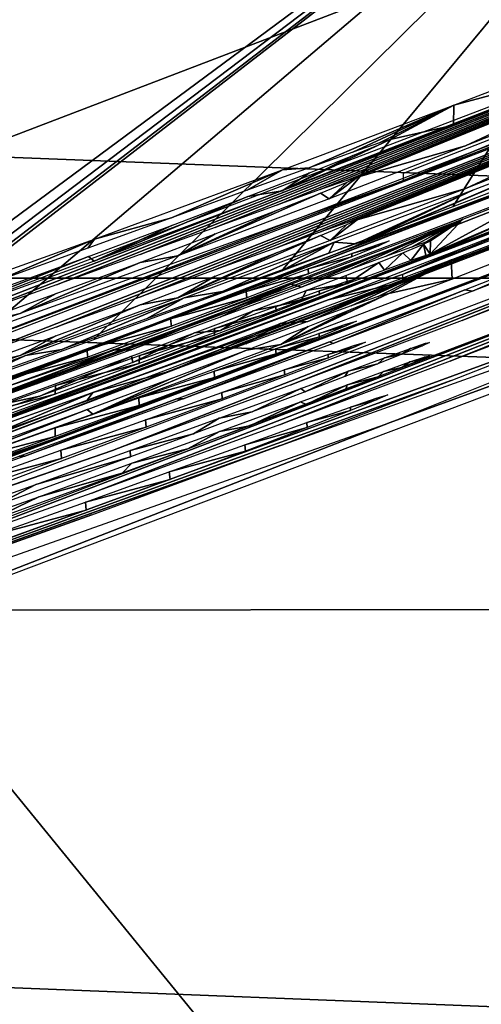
# Model space of a CAD drawing. Header units: millimetres. Extents: x -30.2 to 30.2, y -30.2 to 30.2.
# Tile 109 of 191: x 7.927 to 8.416, y -22.706 to -21.663. Entities that reach past the tile are written whole.
import ezdxf

# ---------------------------------------------------------------- set-up
doc = ezdxf.new("R2010")
doc.units = ezdxf.units.MM
doc.header["$LTSCALE"] = 81.481481
for name, color, linetype in [('1', 7, 'CONTINUOUS'), ('104', 7, 'CONTINUOUS'), ('158', 7, 'CONTINUOUS'), ('159', 7, 'CONTINUOUS'), ('160', 7, 'CONTINUOUS'), ('161', 7, 'CONTINUOUS'), ('162', 7, 'CONTINUOUS'), ('187', 7, 'CONTINUOUS'), ('188', 7, 'CONTINUOUS'), ('189', 7, 'CONTINUOUS'), ('190', 7, 'CONTINUOUS'), ('191', 7, 'CONTINUOUS'), ('192', 7, 'CONTINUOUS'), ('193', 7, 'CONTINUOUS'), ('194', 7, 'CONTINUOUS'), ('3', 7, 'CONTINUOUS'), ('79', 7, 'CONTINUOUS'), ('92', 7, 'CONTINUOUS')]:
    doc.layers.add(name, color=color, linetype=linetype)

msp = doc.modelspace()

# ---------------------------------------------------------------- linework, layer by layer
at = {"layer": '1', "color": 251, "linetype": 'Continuous', "true_color": 0x4c4c4c}
for points in [[(15.4714, -22.2809, 4.4), (-17.072, -21.0797, 4.4), (17.1139, -21.0458, 4.4), (15.4714, -22.2809, 4.4)], [(-15.4272, -22.3114, 4.4), (-17.072, -21.0797, 4.4), (15.4714, -22.2809, 4.4), (-15.4272, -22.3114, 4.4)], [(13.7402, -23.3893, 4.4), (-15.4272, -22.3114, 4.4), (15.4714, -22.2809, 4.4), (13.7402, -23.3893, 4.4)], [(-13.694, -23.4164, 4.4), (-15.4272, -22.3114, 4.4), (13.7402, -23.3893, 4.4), (-13.694, -23.4164, 4.4)]]:
    msp.add_3dface(points, dxfattribs=at)
at = {"layer": '104', "color": 251, "linetype": 'Continuous', "true_color": 0x4c4c4c}
msp.add_3dface([(8.7767, -21.2401, -212.7), (7.3595, -21.7718, -212.7), (5.3212, -13.2656, -221.4064), (8.7767, -21.2401, -212.7)], dxfattribs=at)
at = {"layer": '158', "color": 251, "linetype": 'Continuous', "true_color": 0x4c4c4c}
for points in [[(8.3077, -21.9007, -162.12), (8.3077, -21.9027, -161.9095), (8.2792, -21.9106, -162.2162), (8.3077, -21.9007, -162.12)], [(8.3077, -21.9027, -161.9095), (8.2793, -21.9143, -161.813), (8.2792, -21.9106, -162.2162), (8.3077, -21.9027, -161.9095)], [(8.3188, -21.8974, -162.0152), (8.3077, -21.9027, -161.9095), (8.3077, -21.9007, -162.12), (8.3188, -21.8974, -162.0152)], [(8.2792, -21.9106, -162.2162), (8.2793, -21.9143, -161.813), (8.2331, -21.9271, -162.3042), (8.2792, -21.9106, -162.2162)], [(8.2793, -21.9143, -161.813), (8.2334, -21.9324, -161.7252), (8.2331, -21.9271, -162.3042), (8.2793, -21.9143, -161.813)], [(8.2331, -21.9271, -162.3042), (8.2334, -21.9324, -161.7252), (8.1673, -21.9509, -162.3864), (8.2331, -21.9271, -162.3042)], [(8.2334, -21.9324, -161.7252), (8.168, -21.9576, -161.6438), (8.1673, -21.9509, -162.3864), (8.2334, -21.9324, -161.7252)], [(8.1673, -21.9509, -162.3864), (8.168, -21.9576, -161.6438), (8.0873, -21.9799, -162.4558), (8.1673, -21.9509, -162.3864)], [(8.168, -21.9576, -161.6438), (8.0883, -21.9877, -161.5756), (8.0873, -21.9799, -162.4558), (8.168, -21.9576, -161.6438)], [(8.0873, -21.9799, -162.4558), (8.0883, -21.9877, -161.5756), (7.9985, -22.0119, -162.505), (8.0873, -21.9799, -162.4558)], [(8.0883, -21.9877, -161.5756), (7.9994, -22.0207, -161.5273), (7.9985, -22.0119, -162.505), (8.0883, -21.9877, -161.5756)], [(7.9985, -22.0119, -162.505), (7.9994, -22.0207, -161.5273), (7.8988, -22.0476, -162.5365), (7.9985, -22.0119, -162.505)], [(7.9994, -22.0207, -161.5273), (7.8994, -22.057, -161.4966), (7.8988, -22.0476, -162.5365), (7.9994, -22.0207, -161.5273)]]:
    msp.add_3dface(points, dxfattribs=at)
at = {"layer": '159', "color": 251, "linetype": 'Continuous', "true_color": 0x4c4c4c}
for points in [[(8.2732, -21.9405, -159.2468), (8.2733, -21.9425, -159.035), (8.2448, -21.9503, -159.3437), (8.2732, -21.9405, -159.2468)], [(8.2733, -21.9425, -159.035), (8.245, -21.954, -158.9384), (8.2448, -21.9503, -159.3437), (8.2733, -21.9425, -159.035)], [(8.2845, -21.9373, -159.1407), (8.2733, -21.9425, -159.035), (8.2732, -21.9405, -159.2468), (8.2845, -21.9373, -159.1407)], [(8.2448, -21.9503, -159.3437), (8.245, -21.954, -158.9384), (8.1988, -21.9667, -159.4318), (8.2448, -21.9503, -159.3437)], [(8.245, -21.954, -158.9384), (8.199, -21.9721, -158.8507), (8.1988, -21.9667, -159.4318), (8.245, -21.954, -158.9384)], [(8.1988, -21.9667, -159.4318), (8.199, -21.9721, -158.8507), (8.1337, -21.9902, -159.5134), (8.1988, -21.9667, -159.4318)], [(8.199, -21.9721, -158.8507), (8.1336, -21.9971, -158.7693), (8.1337, -21.9902, -159.5134), (8.199, -21.9721, -158.8507)], [(8.1336, -21.9971, -158.7693), (8.0539, -22.0271, -158.7011), (8.0542, -22.0188, -159.5819), (8.1336, -21.9971, -158.7693)], [(8.1337, -21.9902, -159.5134), (8.1336, -21.9971, -158.7693), (8.0542, -22.0188, -159.5819), (8.1337, -21.9902, -159.5134)], [(8.0542, -22.0188, -159.5819), (8.0539, -22.0271, -158.7011), (7.9653, -22.0506, -159.6306), (8.0542, -22.0188, -159.5819)], [(8.0539, -22.0271, -158.7011), (7.965, -22.0598, -158.6528), (7.9653, -22.0506, -159.6306), (8.0539, -22.0271, -158.7011)], [(7.965, -22.0598, -158.6528), (7.865, -22.0959, -158.6221), (7.8652, -22.0862, -159.662), (7.965, -22.0598, -158.6528)], [(7.9653, -22.0506, -159.6306), (7.965, -22.0598, -158.6528), (7.8652, -22.0862, -159.662), (7.9653, -22.0506, -159.6306)]]:
    msp.add_3dface(points, dxfattribs=at)
at = {"layer": '160', "color": 251, "linetype": 'Continuous', "true_color": 0x4c4c4c}
for points in [[(8.2728, -21.9857, -154.4248), (8.2732, -21.9875, -154.2149), (8.2443, -21.9954, -154.5217), (8.2728, -21.9857, -154.4248)], [(8.2732, -21.9875, -154.2149), (8.245, -21.999, -154.1198), (8.2443, -21.9954, -154.5217), (8.2732, -21.9875, -154.2149)], [(8.2841, -21.9824, -154.3187), (8.2732, -21.9875, -154.2149), (8.2728, -21.9857, -154.4248), (8.2841, -21.9824, -154.3187)], [(8.2443, -21.9954, -154.5217), (8.245, -21.999, -154.1198), (8.1984, -22.0118, -154.6098), (8.2443, -21.9954, -154.5217)], [(8.245, -21.999, -154.1198), (8.1991, -22.0169, -154.033), (8.1984, -22.0118, -154.6098), (8.245, -21.999, -154.1198)], [(8.1984, -22.0118, -154.6098), (8.1991, -22.0169, -154.033), (8.1333, -22.0352, -154.6914), (8.1984, -22.0118, -154.6098)], [(8.1991, -22.0169, -154.033), (8.1337, -22.0419, -153.952), (8.1333, -22.0352, -154.6914), (8.1991, -22.0169, -154.033)], [(8.1333, -22.0352, -154.6914), (8.1337, -22.0419, -153.952), (8.0537, -22.0637, -154.7599), (8.1333, -22.0352, -154.6914)], [(8.1337, -22.0419, -153.952), (8.0539, -22.0718, -153.8839), (8.0537, -22.0637, -154.7599), (8.1337, -22.0419, -153.952)], [(8.0537, -22.0637, -154.7599), (8.0539, -22.0718, -153.8839), (7.9649, -22.0955, -154.8086), (8.0537, -22.0637, -154.7599)], [(8.0539, -22.0718, -153.8839), (7.9649, -22.1045, -153.8357), (7.9649, -22.0955, -154.8086), (8.0539, -22.0718, -153.8839)], [(7.9649, -22.0955, -154.8086), (7.9649, -22.1045, -153.8357), (7.8648, -22.131, -154.84), (7.9649, -22.0955, -154.8086)], [(7.9649, -22.1045, -153.8357), (7.8648, -22.1406, -153.805), (7.8648, -22.131, -154.84), (7.9649, -22.1045, -153.8357)]]:
    msp.add_3dface(points, dxfattribs=at)
at = {"layer": '161', "color": 251, "linetype": 'Continuous', "true_color": 0x4c4c4c}
for points in [[(8.2826, -22.0077, -151.6607), (8.2828, -22.0096, -151.4528), (8.254, -22.0176, -151.757), (8.2826, -22.0077, -151.6607)], [(8.2936, -22.0046, -151.5558), (8.2828, -22.0096, -151.4528), (8.2826, -22.0077, -151.6607), (8.2936, -22.0046, -151.5558)], [(8.254, -22.0176, -151.757), (8.2544, -22.0212, -151.3582), (8.2076, -22.0341, -151.8449), (8.254, -22.0176, -151.757)], [(8.2828, -22.0096, -151.4528), (8.2544, -22.0212, -151.3582), (8.254, -22.0176, -151.757), (8.2828, -22.0096, -151.4528)], [(8.2544, -22.0212, -151.3582), (8.2081, -22.0393, -151.2716), (8.2076, -22.0341, -151.8449), (8.2544, -22.0212, -151.3582)], [(8.2076, -22.0341, -151.8449), (8.2081, -22.0393, -151.2716), (8.1414, -22.0579, -151.9271), (8.2076, -22.0341, -151.8449)], [(8.2081, -22.0393, -151.2716), (8.142, -22.0645, -151.1903), (8.1414, -22.0579, -151.9271), (8.2081, -22.0393, -151.2716)], [(8.1414, -22.0579, -151.9271), (8.142, -22.0645, -151.1903), (8.0608, -22.0868, -151.9963), (8.1414, -22.0579, -151.9271)], [(8.142, -22.0645, -151.1903), (8.0614, -22.0947, -151.1218), (8.0608, -22.0868, -151.9963), (8.142, -22.0645, -151.1903)], [(8.0608, -22.0868, -151.9963), (8.0614, -22.0947, -151.1218), (7.971, -22.1189, -152.0454), (8.0608, -22.0868, -151.9963)], [(8.0614, -22.0947, -151.1218), (7.9715, -22.1278, -151.0733), (7.971, -22.1189, -152.0454), (8.0614, -22.0947, -151.1218)], [(7.971, -22.1189, -152.0454), (7.9715, -22.1278, -151.0733), (7.8702, -22.1547, -152.077), (7.971, -22.1189, -152.0454)], [(7.9715, -22.1278, -151.0733), (7.8704, -22.1642, -151.0423), (7.8702, -22.1547, -152.077), (7.9715, -22.1278, -151.0733)]]:
    msp.add_3dface(points, dxfattribs=at)
at = {"layer": '162', "color": 251, "linetype": 'Continuous', "true_color": 0x4c4c4c}
for points in [[(8.3174, -22.0603, -144.6221), (8.3062, -22.0655, -144.5163), (8.3062, -22.0635, -144.727), (8.3174, -22.0603, -144.6221)], [(8.3062, -22.0635, -144.727), (8.3062, -22.0655, -144.5163), (8.2777, -22.0733, -144.8232), (8.3062, -22.0635, -144.727)], [(8.3062, -22.0655, -144.5163), (8.2779, -22.077, -144.4198), (8.2777, -22.0733, -144.8232), (8.3062, -22.0655, -144.5163)], [(8.2777, -22.0733, -144.8232), (8.2779, -22.077, -144.4198), (8.2316, -22.0897, -144.9111), (8.2777, -22.0733, -144.8232)], [(8.2779, -22.077, -144.4198), (8.2319, -22.095, -144.332), (8.2316, -22.0897, -144.9111), (8.2779, -22.077, -144.4198)], [(8.2316, -22.0897, -144.9111), (8.2319, -22.095, -144.332), (8.1658, -22.1134, -144.9934), (8.2316, -22.0897, -144.9111)], [(8.2319, -22.095, -144.332), (8.1665, -22.12, -144.2506), (8.1658, -22.1134, -144.9934), (8.2319, -22.095, -144.332)], [(8.1658, -22.1134, -144.9934), (8.1665, -22.12, -144.2506), (8.0858, -22.1421, -145.0627), (8.1658, -22.1134, -144.9934)], [(8.1665, -22.12, -144.2506), (8.0868, -22.1499, -144.1824), (8.0858, -22.1421, -145.0627), (8.1665, -22.12, -144.2506)], [(8.0858, -22.1421, -145.0627), (8.0868, -22.1499, -144.1824), (7.997, -22.1739, -145.1119), (8.0858, -22.1421, -145.0627)], [(8.0868, -22.1499, -144.1824), (7.9979, -22.1826, -144.1341), (7.997, -22.1739, -145.1119), (8.0868, -22.1499, -144.1824)], [(7.997, -22.1739, -145.1119), (7.9979, -22.1826, -144.1341), (7.8974, -22.2093, -145.1434), (7.997, -22.1739, -145.1119)], [(7.9979, -22.1826, -144.1341), (7.8979, -22.2187, -144.1034), (7.8974, -22.2093, -145.1434), (7.9979, -22.1826, -144.1341)]]:
    msp.add_3dface(points, dxfattribs=at)
at = {"layer": '187', "color": 251, "linetype": 'Continuous', "true_color": 0x4c4c4c}
for points in [[(8.3872, -21.7538, -163.131), (8.5523, -21.6904, -163.0261), (8.552, -21.7095, -161.0008), (8.3872, -21.7538, -163.131)], [(8.3869, -21.7748, -160.897), (8.3872, -21.7538, -163.131), (8.552, -21.7095, -161.0008), (8.3869, -21.7748, -160.897)], [(8.3872, -21.7538, -163.131), (8.234, -21.8199, -162.3032), (8.2059, -21.8221, -163.2076), (8.3872, -21.7538, -163.131)], [(8.2802, -21.8033, -162.2152), (8.234, -21.8199, -162.3032), (8.3872, -21.7538, -163.131), (8.2802, -21.8033, -162.2152)], [(8.3086, -21.7934, -162.1191), (8.2802, -21.8033, -162.2152), (8.3872, -21.7538, -163.131), (8.3086, -21.7934, -162.1191)], [(8.3197, -21.7901, -162.0143), (8.3086, -21.7934, -162.1191), (8.3872, -21.7538, -163.131), (8.3197, -21.7901, -162.0143)], [(8.3197, -21.7901, -162.0143), (8.3872, -21.7538, -163.131), (8.3869, -21.7748, -160.897), (8.3197, -21.7901, -162.0143)], [(8.2056, -21.8444, -160.8217), (8.3197, -21.7901, -162.0143), (8.3869, -21.7748, -160.897), (8.2056, -21.8444, -160.8217)], [(8.3086, -21.7953, -161.9086), (8.3197, -21.7901, -162.0143), (8.2056, -21.8444, -160.8217), (8.3086, -21.7953, -161.9086)], [(8.2803, -21.807, -161.8121), (8.3086, -21.7953, -161.9086), (8.2056, -21.8444, -160.8217), (8.2803, -21.807, -161.8121)], [(8.2343, -21.8252, -161.7243), (8.2803, -21.807, -161.8121), (8.2056, -21.8444, -160.8217), (8.2343, -21.8252, -161.7243)], [(8.234, -21.8199, -162.3032), (8.1683, -21.8438, -162.3855), (8.2059, -21.8221, -163.2076), (8.234, -21.8199, -162.3032)], [(8.2059, -21.8221, -163.2076), (8.0883, -21.8729, -162.4548), (8.0065, -21.8956, -163.2583), (8.2059, -21.8221, -163.2076)], [(8.1683, -21.8438, -162.3855), (8.0883, -21.8729, -162.4548), (8.2059, -21.8221, -163.2076), (8.1683, -21.8438, -162.3855)], [(8.169, -21.8505, -161.6429), (8.2343, -21.8252, -161.7243), (8.2056, -21.8444, -160.8217), (8.169, -21.8505, -161.6429)], [(8.0063, -21.9187, -160.7723), (8.169, -21.8505, -161.6429), (8.2056, -21.8444, -160.8217), (8.0063, -21.9187, -160.7723)], [(8.0893, -21.8808, -161.5747), (8.169, -21.8505, -161.6429), (8.0063, -21.9187, -160.7723), (8.0893, -21.8808, -161.5747)], [(8.0883, -21.8729, -162.4548), (7.9995, -21.9051, -162.504), (8.0065, -21.8956, -163.2583), (8.0883, -21.8729, -162.4548)], [(8.0003, -21.9139, -161.5264), (8.0893, -21.8808, -161.5747), (8.0063, -21.9187, -160.7723), (8.0003, -21.9139, -161.5264)], [(8.0065, -21.8956, -163.2583), (7.8998, -21.941, -162.5356), (7.7889, -21.9737, -163.283), (8.0065, -21.8956, -163.2583)], [(7.9995, -21.9051, -162.504), (7.8998, -21.941, -162.5356), (8.0065, -21.8956, -163.2583), (7.9995, -21.9051, -162.504)], [(7.9003, -21.9504, -161.4957), (8.0003, -21.9139, -161.5264), (7.7888, -21.9972, -160.7491), (7.9003, -21.9504, -161.4957)], [(7.7888, -21.9972, -160.7491), (8.0003, -21.9139, -161.5264), (8.0063, -21.9187, -160.7723), (7.7888, -21.9972, -160.7491)]]:
    msp.add_3dface(points, dxfattribs=at)
at = {"layer": '188', "color": 251, "linetype": 'Continuous', "true_color": 0x4c4c4c}
for points in [[(8.9099, -21.5697, -160.5162), (7.7546, -22.0192, -159.6755), (7.7397, -22.0166, -160.5202), (8.9099, -21.5697, -160.5162)], [(7.8662, -21.9797, -159.6611), (7.7546, -22.0192, -159.6755), (8.9099, -21.5697, -160.5162), (7.8662, -21.9797, -159.6611)], [(7.9663, -21.9439, -159.6297), (7.8662, -21.9797, -159.6611), (8.9099, -21.5697, -160.5162), (7.9663, -21.9439, -159.6297)], [(8.0551, -21.9119, -159.5809), (7.9663, -21.9439, -159.6297), (8.9099, -21.5697, -160.5162), (8.0551, -21.9119, -159.5809)], [(8.1346, -21.8831, -159.5124), (8.0551, -21.9119, -159.5809), (8.9099, -21.5697, -160.5162), (8.1346, -21.8831, -159.5124)], [(8.1998, -21.8596, -159.4308), (8.1346, -21.8831, -159.5124), (8.9099, -21.5697, -160.5162), (8.1998, -21.8596, -159.4308)], [(8.2457, -21.8431, -159.3427), (8.1998, -21.8596, -159.4308), (8.9099, -21.5697, -160.5162), (8.2457, -21.8431, -159.3427)], [(8.2741, -21.8333, -159.2459), (8.2457, -21.8431, -159.3427), (8.9099, -21.5697, -160.5162), (8.2741, -21.8333, -159.2459)], [(8.2854, -21.83, -159.1398), (8.2741, -21.8333, -159.2459), (8.9099, -21.5697, -160.5162), (8.2854, -21.83, -159.1398)], [(8.6167, -21.6956, -159.7551), (8.2854, -21.83, -159.1398), (8.9099, -21.5697, -160.5162), (8.6167, -21.6956, -159.7551)], [(8.2854, -21.83, -159.1398), (8.6167, -21.6956, -159.7551), (8.3998, -21.7969, -157.9955), (8.2854, -21.83, -159.1398)], [(8.3998, -21.7969, -157.9955), (8.6167, -21.6956, -159.7551), (8.5327, -21.7445, -158.0749), (8.3998, -21.7969, -157.9955)], [(8.2553, -21.8527, -157.9334), (8.2854, -21.83, -159.1398), (8.3998, -21.7969, -157.9955), (8.2553, -21.8527, -157.9334)], [(8.2743, -21.8352, -159.0341), (8.2854, -21.83, -159.1398), (8.2553, -21.8527, -157.9334), (8.2743, -21.8352, -159.0341)], [(8.2459, -21.8468, -158.9375), (8.2743, -21.8352, -159.0341), (8.2553, -21.8527, -157.9334), (8.2459, -21.8468, -158.9375)], [(8.2, -21.8649, -158.8498), (8.2459, -21.8468, -158.9375), (8.0948, -21.9131, -157.8869), (8.2, -21.8649, -158.8498)], [(8.0948, -21.9131, -157.8869), (8.2459, -21.8468, -158.9375), (8.2553, -21.8527, -157.9334), (8.0948, -21.9131, -157.8869)], [(8.1346, -21.8901, -158.7684), (8.2, -21.8649, -158.8498), (8.0948, -21.9131, -157.8869), (8.1346, -21.8901, -158.7684)], [(8.0549, -21.9202, -158.7002), (8.1346, -21.8901, -158.7684), (8.0948, -21.9131, -157.8869), (8.0549, -21.9202, -158.7002)], [(7.9279, -21.9742, -157.8592), (8.0549, -21.9202, -158.7002), (8.0948, -21.9131, -157.8869), (7.9279, -21.9742, -157.8592)], [(7.966, -21.9531, -158.6519), (8.0549, -21.9202, -158.7002), (7.9279, -21.9742, -157.8592), (7.966, -21.9531, -158.6519)], [(7.8659, -21.9894, -158.6212), (7.966, -21.9531, -158.6519), (7.9279, -21.9742, -157.8592), (7.8659, -21.9894, -158.6212)], [(7.7545, -22.0361, -157.8503), (7.8659, -21.9894, -158.6212), (7.9279, -21.9742, -157.8592), (7.7545, -22.0361, -157.8503)]]:
    msp.add_3dface(points, dxfattribs=at)
at = {"layer": '189', "color": 251, "linetype": 'Continuous', "true_color": 0x4c4c4c}
for points in [[(8.3339, -21.8336, -156.7796), (8.9525, -21.5943, -156.0396), (7.7565, -22.0521, -156.0437), (8.3339, -21.8336, -156.7796)], [(8.6442, -21.7047, -157.6183), (8.9525, -21.5943, -156.0396), (8.3339, -21.8336, -156.7796), (8.6442, -21.7047, -157.6183)], [(8.334, -21.8257, -157.6194), (8.6442, -21.7047, -157.6183), (8.3339, -21.8336, -156.7796), (8.334, -21.8257, -157.6194)], [(7.4417, -22.1535, -156.7825), (8.3339, -21.8336, -156.7796), (7.7565, -22.0521, -156.0437), (7.4417, -22.1535, -156.7825)]]:
    msp.add_3dface(points, dxfattribs=at)
at = {"layer": '190', "color": 251, "linetype": 'Continuous', "true_color": 0x4c4c4c}
for points in [[(8.9622, -21.5934, -155.7037), (7.8658, -22.0245, -154.8391), (7.7663, -22.0518, -155.7078), (8.9622, -21.5934, -155.7037)], [(7.9659, -21.9888, -154.8077), (7.8658, -22.0245, -154.8391), (8.9622, -21.5934, -155.7037), (7.9659, -21.9888, -154.8077)], [(8.0547, -21.9569, -154.7589), (7.9659, -21.9888, -154.8077), (8.9622, -21.5934, -155.7037), (8.0547, -21.9569, -154.7589)], [(8.1342, -21.9282, -154.6904), (8.0547, -21.9569, -154.7589), (8.9622, -21.5934, -155.7037), (8.1342, -21.9282, -154.6904)], [(8.1994, -21.9047, -154.6088), (8.1342, -21.9282, -154.6904), (8.9622, -21.5934, -155.7037), (8.1994, -21.9047, -154.6088)], [(8.2453, -21.8883, -154.5207), (8.1994, -21.9047, -154.6088), (8.9622, -21.5934, -155.7037), (8.2453, -21.8883, -154.5207)], [(8.2737, -21.8784, -154.4239), (8.2453, -21.8883, -154.5207), (8.9622, -21.5934, -155.7037), (8.2737, -21.8784, -154.4239)], [(8.285, -21.8751, -154.3178), (8.2737, -21.8784, -154.4239), (8.9622, -21.5934, -155.7037), (8.285, -21.8751, -154.3178)], [(8.6163, -21.7409, -154.9428), (8.285, -21.8751, -154.3178), (8.9622, -21.5934, -155.7037), (8.6163, -21.7409, -154.9428)], [(8.285, -21.8751, -154.3178), (8.6163, -21.7409, -154.9428), (8.4, -21.8419, -153.1834), (8.285, -21.8751, -154.3178)], [(8.4, -21.8419, -153.1834), (8.6163, -21.7409, -154.9428), (8.5324, -21.7897, -153.2626), (8.4, -21.8419, -153.1834)], [(8.2564, -21.8971, -153.1216), (8.285, -21.8751, -154.3178), (8.4, -21.8419, -153.1834), (8.2564, -21.8971, -153.1216)], [(8.2459, -21.8918, -154.1189), (8.2741, -21.8802, -154.214), (8.2564, -21.8971, -153.1216), (8.2459, -21.8918, -154.1189)], [(8.2741, -21.8802, -154.214), (8.285, -21.8751, -154.3178), (8.2564, -21.8971, -153.1216), (8.2741, -21.8802, -154.214)], [(8.2, -21.9098, -154.0321), (8.2459, -21.8918, -154.1189), (8.0948, -21.9578, -153.0747), (8.2, -21.9098, -154.0321)], [(8.0948, -21.9578, -153.0747), (8.2459, -21.8918, -154.1189), (8.2564, -21.8971, -153.1216), (8.0948, -21.9578, -153.0747)], [(8.1346, -21.9349, -153.9511), (8.2, -21.9098, -154.0321), (8.0948, -21.9578, -153.0747), (8.1346, -21.9349, -153.9511)], [(8.0549, -21.965, -153.883), (8.1346, -21.9349, -153.9511), (8.0948, -21.9578, -153.0747), (8.0549, -21.965, -153.883)], [(7.9277, -22.0189, -153.0469), (8.0549, -21.965, -153.883), (8.0948, -21.9578, -153.0747), (7.9277, -22.0189, -153.0469)], [(7.9658, -21.9979, -153.8348), (8.0549, -21.965, -153.883), (7.9277, -22.0189, -153.0469), (7.9658, -21.9979, -153.8348)], [(7.8657, -22.0342, -153.8041), (7.9658, -21.9979, -153.8348), (7.9277, -22.0189, -153.0469), (7.8657, -22.0342, -153.8041)], [(7.7541, -22.0808, -153.038), (7.8657, -22.0342, -153.8041), (7.9277, -22.0189, -153.0469), (7.7541, -22.0808, -153.038)]]:
    msp.add_3dface(points, dxfattribs=at)
at = {"layer": '191', "color": 251, "linetype": 'Continuous', "true_color": 0x4c4c4c}
for points in [[(8.9137, -21.6657, -150.1741), (7.7436, -22.1109, -150.178), (8.6208, -21.7767, -150.9421), (8.9137, -21.6657, -150.1741)], [(7.7436, -22.1109, -150.178), (8.2553, -21.914, -151.3573), (8.6208, -21.7767, -150.9421), (7.7436, -22.1109, -150.178)], [(8.2553, -21.914, -151.3573), (8.2837, -21.9024, -151.4519), (8.6208, -21.7767, -150.9421), (8.2553, -21.914, -151.3573)], [(8.6208, -21.7767, -150.9421), (8.2837, -21.9024, -151.4519), (8.5435, -21.7914, -152.6191), (8.6208, -21.7767, -150.9421)], [(8.2837, -21.9024, -151.4519), (8.2945, -21.8973, -151.5548), (8.5435, -21.7914, -152.6191), (8.2837, -21.9024, -151.4519)], [(8.5435, -21.7914, -152.6191), (8.2945, -21.8973, -151.5548), (8.408, -21.8433, -152.699), (8.5435, -21.7914, -152.6191)], [(8.408, -21.8433, -152.699), (8.2835, -21.9005, -151.6598), (8.2605, -21.8989, -152.7636), (8.408, -21.8433, -152.699)], [(8.2945, -21.8973, -151.5548), (8.2835, -21.9005, -151.6598), (8.408, -21.8433, -152.699), (8.2945, -21.8973, -151.5548)], [(8.2605, -21.8989, -152.7636), (8.1424, -21.9509, -151.9261), (8.1017, -21.9577, -152.8113), (8.2605, -21.8989, -152.7636)], [(8.2086, -21.927, -151.844), (8.1424, -21.9509, -151.9261), (8.2605, -21.8989, -152.7636), (8.2086, -21.927, -151.844)], [(8.255, -21.9104, -151.756), (8.2086, -21.927, -151.844), (8.2605, -21.8989, -152.7636), (8.255, -21.9104, -151.756)], [(8.2835, -21.9005, -151.6598), (8.255, -21.9104, -151.756), (8.2605, -21.8989, -152.7636), (8.2835, -21.9005, -151.6598)], [(8.209, -21.9322, -151.2706), (8.2553, -21.914, -151.3573), (7.7436, -22.1109, -150.178), (8.209, -21.9322, -151.2706)], [(8.143, -21.9575, -151.1894), (8.209, -21.9322, -151.2706), (7.7436, -22.1109, -150.178), (8.143, -21.9575, -151.1894)], [(8.1424, -21.9509, -151.9261), (8.0617, -21.98, -151.9953), (8.1017, -21.9577, -152.8113), (8.1424, -21.9509, -151.9261)], [(8.0624, -21.9879, -151.1209), (8.143, -21.9575, -151.1894), (7.7436, -22.1109, -150.178), (8.0624, -21.9879, -151.1209)], [(8.1017, -21.9577, -152.8113), (7.972, -22.0123, -152.0445), (7.9336, -22.0187, -152.8388), (8.1017, -21.9577, -152.8113)], [(8.0617, -21.98, -151.9953), (7.972, -22.0123, -152.0445), (8.1017, -21.9577, -152.8113), (8.0617, -21.98, -151.9953)], [(7.9725, -22.0211, -151.0724), (8.0624, -21.9879, -151.1209), (7.7436, -22.1109, -150.178), (7.9725, -22.0211, -151.0724)], [(7.9336, -22.0187, -152.8388), (7.8711, -22.0482, -152.0761), (7.7589, -22.0808, -152.8478), (7.9336, -22.0187, -152.8388)], [(7.972, -22.0123, -152.0445), (7.8711, -22.0482, -152.0761), (7.9336, -22.0187, -152.8388), (7.972, -22.0123, -152.0445)], [(7.8714, -22.0577, -151.0414), (7.9725, -22.0211, -151.0724), (7.7436, -22.1109, -150.178), (7.8714, -22.0577, -151.0414)]]:
    msp.add_3dface(points, dxfattribs=at)
at = {"layer": '192', "color": 251, "linetype": 'Continuous', "true_color": 0x4c4c4c}
for points in [[(8.7767, -21.7529, -146.8485), (8.9517, -21.6884, -146.1101), (7.758, -22.1434, -146.1141), (8.7767, -21.7529, -146.8485)], [(8.601, -21.8229, -146.8492), (8.7767, -21.7529, -146.8485), (7.758, -22.1434, -146.1141), (8.601, -21.8229, -146.8492)], [(8.5768, -21.8191, -148.2715), (8.601, -21.8229, -146.8492), (8.3552, -21.9152, -147.177), (8.5768, -21.8191, -148.2715)], [(8.3624, -21.9116, -147.2626), (8.5768, -21.8191, -148.2715), (8.3552, -21.9152, -147.177), (8.3624, -21.9116, -147.2626)], [(8.5104, -21.8307, -149.8079), (8.5768, -21.8191, -148.2715), (8.3624, -21.9116, -147.2626), (8.5104, -21.8307, -149.8079)], [(8.3081, -21.9342, -147.0499), (8.601, -21.8229, -146.8492), (7.758, -22.1434, -146.1141), (8.3081, -21.9342, -147.0499)], [(8.3331, -21.9243, -147.0976), (8.601, -21.8229, -146.8492), (8.3081, -21.9342, -147.0499), (8.3331, -21.9243, -147.0976)], [(8.3552, -21.9152, -147.177), (8.601, -21.8229, -146.8492), (8.3331, -21.9243, -147.0976), (8.3552, -21.9152, -147.177)], [(8.397, -21.8743, -149.8371), (8.5104, -21.8307, -149.8079), (8.3624, -21.9116, -147.2626), (8.397, -21.8743, -149.8371)], [(8.2147, -21.9432, -149.862), (8.397, -21.8743, -149.8371), (8.2261, -21.9465, -149.0494), (8.2147, -21.9432, -149.862)], [(8.2261, -21.9465, -149.0494), (8.397, -21.8743, -149.8371), (8.2761, -21.928, -149.0101), (8.2261, -21.9465, -149.0494)], [(8.2761, -21.928, -149.0101), (8.397, -21.8743, -149.8371), (8.3149, -21.9138, -148.9611), (8.2761, -21.928, -149.0101)], [(8.3149, -21.9138, -148.9611), (8.397, -21.8743, -149.8371), (8.3423, -21.9039, -148.9023), (8.3149, -21.9138, -148.9611)], [(8.3423, -21.9039, -148.9023), (8.397, -21.8743, -149.8371), (8.3582, -21.8985, -148.8377), (8.3423, -21.9039, -148.9023)], [(8.3582, -21.8985, -148.8377), (8.397, -21.8743, -149.8371), (8.3625, -21.8975, -148.7674), (8.3582, -21.8985, -148.8377)], [(8.3625, -21.8975, -148.7674), (8.397, -21.8743, -149.8371), (8.3624, -21.9116, -147.2626), (8.3625, -21.8975, -148.7674)], [(8.3332, -21.9101, -148.6073), (8.3553, -21.901, -148.6843), (8.3416, -21.9183, -147.3954), (8.3332, -21.9101, -148.6073)], [(8.3416, -21.9183, -147.3954), (8.3553, -21.901, -148.6843), (8.3578, -21.9127, -147.332), (8.3416, -21.9183, -147.3954)], [(8.3553, -21.901, -148.6843), (8.3625, -21.8975, -148.7674), (8.3624, -21.9116, -147.2626), (8.3553, -21.901, -148.6843)], [(8.3578, -21.9127, -147.332), (8.3553, -21.901, -148.6843), (8.3624, -21.9116, -147.2626), (8.3578, -21.9127, -147.332)], [(8.3077, -21.9203, -148.5587), (8.3332, -21.9101, -148.6073), (8.3138, -21.9283, -147.453), (8.3077, -21.9203, -148.5587)], [(8.3138, -21.9283, -147.453), (8.3332, -21.9101, -148.6073), (8.3416, -21.9183, -147.3954), (8.3138, -21.9283, -147.453)], [(8.2729, -21.9339, -148.515), (8.3077, -21.9203, -148.5587), (8.2751, -21.9425, -147.5008), (8.2729, -21.9339, -148.515)], [(8.2751, -21.9425, -147.5008), (8.3077, -21.9203, -148.5587), (8.3138, -21.9283, -147.453), (8.2751, -21.9425, -147.5008)], [(8.2739, -21.9476, -147.007), (8.3081, -21.9342, -147.0499), (7.758, -22.1434, -146.1141), (8.2739, -21.9476, -147.007)], [(8.2307, -21.9501, -148.4769), (8.2729, -21.9339, -148.515), (8.2751, -21.9425, -147.5008), (8.2307, -21.9501, -148.4769)], [(8.0265, -22.0126, -149.8704), (8.2147, -21.9432, -149.862), (8.0454, -22.0127, -149.1189), (8.0265, -22.0126, -149.8704)], [(8.0454, -22.0127, -149.1189), (8.2147, -21.9432, -149.862), (8.1397, -21.9783, -149.0916), (8.0454, -22.0127, -149.1189)], [(8.1397, -21.9783, -149.0916), (8.2147, -21.9432, -149.862), (8.2261, -21.9465, -149.0494), (8.1397, -21.9783, -149.0916)], [(8.2256, -21.9607, -147.5391), (8.2307, -21.9501, -148.4769), (8.2751, -21.9425, -147.5008), (8.2256, -21.9607, -147.5391)], [(8.232, -21.9637, -146.9702), (8.2739, -21.9476, -147.007), (7.758, -22.1434, -146.1141), (8.232, -21.9637, -146.9702)], [(8.1746, -21.9714, -148.4414), (8.2307, -21.9501, -148.4769), (8.2256, -21.9607, -147.5391), (8.1746, -21.9714, -148.4414)], [(8.1722, -21.9863, -146.933), (8.232, -21.9637, -146.9702), (7.758, -22.1434, -146.1141), (8.1722, -21.9863, -146.933)], [(8.1401, -21.9922, -147.5794), (8.1746, -21.9714, -148.4414), (8.2256, -21.9607, -147.5391), (8.1401, -21.9922, -147.5794)], [(8.1124, -21.9947, -148.4146), (8.1746, -21.9714, -148.4414), (8.1401, -21.9922, -147.5794), (8.1124, -21.9947, -148.4146)], [(8.1065, -22.0109, -146.9042), (8.1722, -21.9863, -146.933), (7.758, -22.1434, -146.1141), (8.1065, -22.0109, -146.9042)], [(8.0459, -22.0193, -148.3947), (8.1124, -21.9947, -148.4146), (8.0472, -22.0261, -147.6054), (8.0459, -22.0193, -148.3947)], [(8.0472, -22.0261, -147.6054), (8.1124, -21.9947, -148.4146), (8.1401, -21.9922, -147.5794), (8.0472, -22.0261, -147.6054)], [(7.2881, -22.268, -149.8727), (8.0265, -22.0126, -149.8704), (7.8414, -22.086, -149.138), (7.2881, -22.268, -149.8727)], [(8.0367, -22.0367, -146.8822), (8.1065, -22.0109, -146.9042), (7.758, -22.1434, -146.1141), (8.0367, -22.0367, -146.8822)], [(7.8414, -22.086, -149.138), (8.0265, -22.0126, -149.8704), (7.9454, -22.0489, -149.1337), (7.8414, -22.086, -149.138)], [(7.9454, -22.0489, -149.1337), (8.0265, -22.0126, -149.8704), (8.0454, -22.0127, -149.1189), (7.9454, -22.0489, -149.1337)], [(7.9007, -22.072, -148.3722), (8.0459, -22.0193, -148.3947), (7.9486, -22.0618, -147.6193), (7.9007, -22.072, -148.3722)], [(7.9486, -22.0618, -147.6193), (8.0459, -22.0193, -148.3947), (8.0472, -22.0261, -147.6054), (7.9486, -22.0618, -147.6193)], [(7.8915, -22.0893, -146.858), (8.0367, -22.0367, -146.8822), (7.758, -22.1434, -146.1141), (7.8915, -22.0893, -146.858)], [(7.8461, -22.0984, -147.6235), (7.9007, -22.072, -148.3722), (7.9486, -22.0618, -147.6193), (7.8461, -22.0984, -147.6235)]]:
    msp.add_3dface(points, dxfattribs=at)
at = {"layer": '193', "color": 251, "linetype": 'Continuous', "true_color": 0x4c4c4c}
for points in [[(8.3846, -21.9173, -145.7385), (8.5493, -21.8546, -145.6344), (8.5506, -21.8731, -143.6077), (8.3846, -21.9173, -145.7385)], [(8.3855, -21.9379, -143.5039), (8.3846, -21.9173, -145.7385), (8.5506, -21.8731, -143.6077), (8.3855, -21.9379, -143.5039)], [(8.3846, -21.9173, -145.7385), (8.2326, -21.9826, -144.9101), (8.2037, -21.985, -145.8147), (8.3846, -21.9173, -145.7385)], [(8.2787, -21.9661, -144.8222), (8.2326, -21.9826, -144.9101), (8.3846, -21.9173, -145.7385), (8.2787, -21.9661, -144.8222)], [(8.3072, -21.9563, -144.726), (8.2787, -21.9661, -144.8222), (8.3846, -21.9173, -145.7385), (8.3072, -21.9563, -144.726)], [(8.3183, -21.953, -144.6212), (8.3072, -21.9563, -144.726), (8.3846, -21.9173, -145.7385), (8.3183, -21.953, -144.6212)], [(8.3183, -21.953, -144.6212), (8.3846, -21.9173, -145.7385), (8.3855, -21.9379, -143.5039), (8.3183, -21.953, -144.6212)], [(8.2042, -22.007, -143.4285), (8.3183, -21.953, -144.6212), (8.3855, -21.9379, -143.5039), (8.2042, -22.007, -143.4285)], [(8.3072, -21.9582, -144.5154), (8.3183, -21.953, -144.6212), (8.2042, -22.007, -143.4285), (8.3072, -21.9582, -144.5154)], [(8.2788, -21.9698, -144.4189), (8.3072, -21.9582, -144.5154), (8.2042, -22.007, -143.4285), (8.2788, -21.9698, -144.4189)], [(8.2329, -21.9879, -144.3311), (8.2788, -21.9698, -144.4189), (8.2042, -22.007, -143.4285), (8.2329, -21.9879, -144.3311)], [(8.2037, -21.985, -145.8147), (8.0868, -22.0353, -145.0618), (8.0047, -22.0578, -145.8651), (8.2037, -21.985, -145.8147)], [(8.1668, -22.0064, -144.9924), (8.0868, -22.0353, -145.0618), (8.2037, -21.985, -145.8147), (8.1668, -22.0064, -144.9924)], [(8.2326, -21.9826, -144.9101), (8.1668, -22.0064, -144.9924), (8.2037, -21.985, -145.8147), (8.2326, -21.9826, -144.9101)], [(8.1675, -22.013, -144.2497), (8.2329, -21.9879, -144.3311), (8.2042, -22.007, -143.4285), (8.1675, -22.013, -144.2497)], [(8.0049, -22.0808, -143.3792), (8.1675, -22.013, -144.2497), (8.2042, -22.007, -143.4285), (8.0049, -22.0808, -143.3792)], [(8.0878, -22.0431, -144.1815), (8.1675, -22.013, -144.2497), (8.0049, -22.0808, -143.3792), (8.0878, -22.0431, -144.1815)], [(8.0868, -22.0353, -145.0618), (7.998, -22.0672, -145.1109), (8.0047, -22.0578, -145.8651), (8.0868, -22.0353, -145.0618)], [(7.9988, -22.076, -144.1332), (8.0878, -22.0431, -144.1815), (8.0049, -22.0808, -143.3792), (7.9988, -22.076, -144.1332)], [(8.0047, -22.0578, -145.8651), (7.8983, -22.1028, -145.1425), (7.7876, -22.1351, -145.8898), (8.0047, -22.0578, -145.8651)], [(7.998, -22.0672, -145.1109), (7.8983, -22.1028, -145.1425), (8.0047, -22.0578, -145.8651), (7.998, -22.0672, -145.1109)], [(7.8988, -22.1122, -144.1025), (7.9988, -22.076, -144.1332), (7.7874, -22.1586, -143.356), (7.8988, -22.1122, -144.1025)], [(7.7874, -22.1586, -143.356), (7.9988, -22.076, -144.1332), (8.0049, -22.0808, -143.3792), (7.7874, -22.1586, -143.356)]]:
    msp.add_3dface(points, dxfattribs=at)
at = {"layer": '194', "color": 251, "linetype": 'Continuous', "true_color": 0x4c4c4c}
for points in [[(7.7329, -22.196, -141.3747), (8.6628, -21.8423, -142.1823), (8.903, -21.7531, -141.3707), (7.7329, -22.196, -141.3747)], [(7.9565, -22.1093, -142.1846), (8.6628, -21.8423, -142.1823), (7.7329, -22.196, -141.3747), (7.9565, -22.1093, -142.1846)], [(7.242, -22.3536, -142.1868), (7.9565, -22.1093, -142.1846), (7.7329, -22.196, -141.3747), (7.242, -22.3536, -142.1868)]]:
    msp.add_3dface(points, dxfattribs=at)
at = {"layer": '3', "color": 251, "linetype": 'Continuous', "true_color": 0x4c4c4c}
for points in [[(7.4887, -21.9513, 6.367), (9.0711, -21.3461, 6.367), (5.6173, -16.4657, 6.644), (7.4887, -21.9513, 6.367)], [(7.4887, -21.9513, 6.367), (11.3272, -26.6552, 6.0125), (9.0711, -21.3461, 6.367), (7.4887, -21.9513, 6.367)], [(5.8664, -22.4394, 6.367), (9.3513, -27.4109, 6.0125), (7.4887, -21.9513, 6.367), (5.8664, -22.4394, 6.367)], [(9.3513, -27.4109, 6.0125), (11.3272, -26.6552, 6.0125), (7.4887, -21.9513, 6.367), (9.3513, -27.4109, 6.0125)], [(7.3255, -28.0204, 6.0125), (9.3513, -27.4109, 6.0125), (5.8664, -22.4394, 6.367), (7.3255, -28.0204, 6.0125)]]:
    msp.add_3dface(points, dxfattribs=at)
at = {"layer": '79', "color": 251, "linetype": 'Continuous', "true_color": 0x4c4c4c}
for points in [[(-11.1784, -21.9368, -120), (-12.8633, -20.9934, -120), (11.1784, -21.9368, -120), (-11.1784, -21.9368, -120)], [(11.1784, -21.9368, -120), (-12.8633, -20.9934, -120), (12.8633, -20.9934, -120), (11.1784, -21.9368, -120)], [(-9.421, -22.7472, -120), (-11.1784, -21.9368, -120), (9.421, -22.7472, -120), (-9.421, -22.7472, -120)], [(9.421, -22.7472, -120), (-11.1784, -21.9368, -120), (11.1784, -21.9368, -120), (9.421, -22.7472, -120)]]:
    msp.add_3dface(points, dxfattribs=at)
at = {"layer": '92', "color": 251, "linetype": 'Continuous', "true_color": 0x4c4c4c}
for points in [[(8.7767, -21.2401, -212.7), (7.5365, -22.1582, -164.2506), (7.3595, -21.7718, -212.7), (8.7767, -21.2401, -212.7)], [(7.583, -22.1432, -164.1636), (7.5365, -22.1582, -164.2506), (8.7767, -21.2401, -212.7), (7.583, -22.1432, -164.1636)], [(7.6115, -22.1343, -164.0685), (7.583, -22.1432, -164.1636), (8.7767, -21.2401, -212.7), (7.6115, -22.1343, -164.0685)], [(7.6225, -22.1314, -163.9649), (7.6115, -22.1343, -164.0685), (8.7767, -21.2401, -212.7), (7.6225, -22.1314, -163.9649)], [(7.7881, -22.08, -163.2839), (7.6225, -22.1314, -163.9649), (8.7767, -21.2401, -212.7), (7.7881, -22.08, -163.2839)], [(8.0056, -22.0023, -163.2592), (7.7881, -22.08, -163.2839), (8.7767, -21.2401, -212.7), (8.0056, -22.0023, -163.2592)], [(8.2049, -21.9293, -163.2086), (8.0056, -22.0023, -163.2592), (8.7767, -21.2401, -212.7), (8.2049, -21.9293, -163.2086)], [(8.3861, -21.8613, -163.132), (8.2049, -21.9293, -163.2086), (8.7767, -21.2401, -212.7), (8.3861, -21.8613, -163.132)], [(8.5512, -21.7982, -163.0271), (8.3861, -21.8613, -163.132), (8.7767, -21.2401, -212.7), (8.5512, -21.7982, -163.0271)], [(7.7386, -22.123, -160.5211), (8.3859, -21.8823, -160.8979), (8.9087, -21.6783, -160.5171), (7.7386, -22.123, -160.5211)], [(8.3859, -21.8823, -160.8979), (8.5509, -21.8173, -161.0016), (8.9087, -21.6783, -160.5171), (8.3859, -21.8823, -160.8979)], [(7.7555, -22.1584, -156.0446), (8.9516, -21.7029, -156.0405), (7.7652, -22.1581, -155.7087), (7.7555, -22.1584, -156.0446)], [(7.7652, -22.1581, -155.7087), (8.9516, -21.7029, -156.0405), (8.9613, -21.702, -155.7046), (7.7652, -22.1581, -155.7087)], [(8.3197, -22.0897, -141.3737), (9.1905, -21.7418, -141.3706), (9.0985, -21.8058, -138.7), (8.3197, -22.0897, -141.3737)], [(7.7424, -22.2172, -150.179), (8.9125, -21.7743, -150.175), (8.0256, -22.1194, -149.8713), (7.7424, -22.2172, -150.179)], [(8.0256, -22.1194, -149.8713), (8.9125, -21.7743, -150.175), (8.2138, -22.0503, -149.8629), (8.0256, -22.1194, -149.8713)], [(8.2138, -22.0503, -149.8629), (8.9125, -21.7743, -150.175), (8.3961, -21.9817, -149.838), (8.2138, -22.0503, -149.8629)], [(8.3961, -21.9817, -149.838), (8.9125, -21.7743, -150.175), (8.5095, -21.9383, -149.8088), (8.3961, -21.9817, -149.838)], [(7.757, -22.2497, -146.1151), (8.9508, -21.7969, -146.111), (7.7866, -22.2414, -145.8908), (7.757, -22.2497, -146.1151)], [(7.7866, -22.2414, -145.8908), (8.9508, -21.7969, -146.111), (8.0037, -22.1645, -145.8661), (7.7866, -22.2414, -145.8908)], [(8.0037, -22.1645, -145.8661), (8.9508, -21.7969, -146.111), (8.2026, -22.0921, -145.8157), (8.0037, -22.1645, -145.8661)], [(8.2026, -22.0921, -145.8157), (8.9508, -21.7969, -146.111), (8.3836, -22.0248, -145.7395), (8.2026, -22.0921, -145.8157)], [(8.3836, -22.0248, -145.7395), (8.9508, -21.7969, -146.111), (8.5482, -21.9624, -145.6354), (8.3836, -22.0248, -145.7395)], [(7.5611, -22.3854, -138.7), (8.3197, -22.0897, -141.3737), (9.0985, -21.8058, -138.7), (7.5611, -22.3854, -138.7)], [(8.333, -21.9331, -157.6203), (8.5317, -21.8523, -158.0758), (8.6432, -21.8127, -157.6192), (8.333, -21.9331, -157.6203)], [(8.3988, -21.9044, -157.9964), (8.5317, -21.8523, -158.0758), (8.333, -21.9331, -157.6203), (8.3988, -21.9044, -157.9964)], [(8.2046, -21.9516, -160.8225), (8.3859, -21.8823, -160.8979), (7.7386, -22.123, -160.5211), (8.2046, -21.9516, -160.8225)], [(8.399, -21.9493, -153.1843), (8.5314, -21.8975, -153.2636), (8.4071, -21.9508, -152.6999), (8.399, -21.9493, -153.1843)], [(8.4071, -21.9508, -152.6999), (8.5314, -21.8975, -153.2636), (8.5425, -21.8992, -152.6201), (8.4071, -21.9508, -152.6999)], [(8.2543, -21.9599, -157.9343), (8.3988, -21.9044, -157.9964), (8.333, -21.9331, -157.6203), (8.2543, -21.9599, -157.9343)], [(8.333, -21.9409, -156.7805), (8.2543, -21.9599, -157.9343), (8.333, -21.9331, -157.6203), (8.333, -21.9409, -156.7805)], [(7.4407, -22.2593, -156.7834), (8.2543, -21.9599, -157.9343), (8.333, -21.9409, -156.7805), (7.4407, -22.2593, -156.7834)], [(7.241, -22.4589, -142.1877), (8.5495, -21.9808, -143.6085), (8.6617, -21.9503, -142.1832), (7.241, -22.4589, -142.1877)], [(8.0053, -22.0255, -160.7732), (8.2046, -21.9516, -160.8225), (7.7386, -22.123, -160.5211), (8.0053, -22.0255, -160.7732)], [(8.2555, -22.0043, -153.1225), (8.399, -21.9493, -153.1843), (8.2596, -22.0061, -152.7646), (8.2555, -22.0043, -153.1225)], [(8.2596, -22.0061, -152.7646), (8.399, -21.9493, -153.1843), (8.4071, -21.9508, -152.6999), (8.2596, -22.0061, -152.7646)], [(8.0938, -22.02, -157.8878), (8.2543, -21.9599, -157.9343), (7.4407, -22.2593, -156.7834), (8.0938, -22.02, -157.8878)], [(8.3845, -22.0453, -143.5048), (8.5495, -21.9808, -143.6085), (7.241, -22.4589, -142.1877), (8.3845, -22.0453, -143.5048)], [(8.0938, -22.0647, -153.0756), (8.2555, -22.0043, -153.1225), (8.1007, -22.0646, -152.8123), (8.0938, -22.0647, -153.0756)], [(8.1007, -22.0646, -152.8123), (8.2555, -22.0043, -153.1225), (8.2596, -22.0061, -152.7646), (8.1007, -22.0646, -152.8123)], [(8.3543, -22.0084, -148.6853), (8.3323, -22.0174, -148.6082), (8.3414, -22.0113, -148.9032), (8.3543, -22.0084, -148.6853)], [(8.3573, -22.0058, -148.8387), (8.3543, -22.0084, -148.6853), (8.3414, -22.0113, -148.9032), (8.3573, -22.0058, -148.8387)], [(8.3615, -22.0049, -148.7683), (8.3543, -22.0084, -148.6853), (8.3573, -22.0058, -148.8387), (8.3615, -22.0049, -148.7683)], [(8.3323, -22.0174, -148.6082), (8.3068, -22.0275, -148.5596), (8.3139, -22.0211, -148.962), (8.3323, -22.0174, -148.6082)], [(8.3414, -22.0113, -148.9032), (8.3323, -22.0174, -148.6082), (8.3139, -22.0211, -148.962), (8.3414, -22.0113, -148.9032)], [(8.3614, -22.019, -147.2635), (8.3542, -22.0225, -147.178), (8.3569, -22.02, -147.3329), (8.3614, -22.019, -147.2635)], [(7.927, -22.0808, -157.8601), (8.0938, -22.02, -157.8878), (7.4407, -22.2593, -156.7834), (7.927, -22.0808, -157.8601)], [(7.7878, -22.1036, -160.75), (8.0053, -22.0255, -160.7732), (7.7386, -22.123, -160.5211), (7.7878, -22.1036, -160.75)], [(8.3068, -22.0275, -148.5596), (8.2719, -22.0411, -148.5159), (8.2752, -22.0352, -149.011), (8.3068, -22.0275, -148.5596)], [(8.3139, -22.0211, -148.962), (8.3068, -22.0275, -148.5596), (8.2752, -22.0352, -149.011), (8.3139, -22.0211, -148.962)], [(8.3407, -22.0256, -147.3963), (8.3322, -22.0316, -147.0986), (8.3129, -22.0356, -147.4539), (8.3407, -22.0256, -147.3963)], [(8.3542, -22.0225, -147.178), (8.3322, -22.0316, -147.0986), (8.3407, -22.0256, -147.3963), (8.3542, -22.0225, -147.178)], [(8.3569, -22.02, -147.3329), (8.3542, -22.0225, -147.178), (8.3407, -22.0256, -147.3963), (8.3569, -22.02, -147.3329)], [(8.2752, -22.0352, -149.011), (8.2298, -22.0572, -148.4778), (8.2252, -22.0536, -149.0503), (8.2752, -22.0352, -149.011)], [(8.2719, -22.0411, -148.5159), (8.2298, -22.0572, -148.4778), (8.2752, -22.0352, -149.011), (8.2719, -22.0411, -148.5159)], [(8.3129, -22.0356, -147.4539), (8.3072, -22.0415, -147.0508), (8.2742, -22.0497, -147.5017), (8.3129, -22.0356, -147.4539)], [(8.3322, -22.0316, -147.0986), (8.3072, -22.0415, -147.0508), (8.3129, -22.0356, -147.4539), (8.3322, -22.0316, -147.0986)], [(8.2032, -22.1141, -143.4294), (8.3845, -22.0453, -143.5048), (7.241, -22.4589, -142.1877), (8.2032, -22.1141, -143.4294)], [(8.2742, -22.0497, -147.5017), (8.231, -22.0708, -146.9711), (8.2247, -22.0678, -147.54), (8.2742, -22.0497, -147.5017)], [(8.273, -22.0547, -147.008), (8.231, -22.0708, -146.9711), (8.2742, -22.0497, -147.5017), (8.273, -22.0547, -147.008)], [(8.3072, -22.0415, -147.0508), (8.273, -22.0547, -147.008), (8.2742, -22.0497, -147.5017), (8.3072, -22.0415, -147.0508)], [(8.2252, -22.0536, -149.0503), (8.1737, -22.0784, -148.4424), (8.1387, -22.0852, -149.0925), (8.2252, -22.0536, -149.0503)], [(8.2298, -22.0572, -148.4778), (8.1737, -22.0784, -148.4424), (8.2252, -22.0536, -149.0503), (8.2298, -22.0572, -148.4778)], [(7.9268, -22.1255, -153.0478), (8.0938, -22.0647, -153.0756), (7.9327, -22.1253, -152.8398), (7.9268, -22.1255, -153.0478)], [(7.9327, -22.1253, -152.8398), (8.0938, -22.0647, -153.0756), (8.1007, -22.0646, -152.8123), (7.9327, -22.1253, -152.8398)], [(8.2247, -22.0678, -147.54), (8.1713, -22.0933, -146.934), (8.1392, -22.0991, -147.5804), (8.2247, -22.0678, -147.54)], [(8.231, -22.0708, -146.9711), (8.1713, -22.0933, -146.934), (8.2247, -22.0678, -147.54), (8.231, -22.0708, -146.9711)], [(8.1737, -22.0784, -148.4424), (8.1114, -22.1016, -148.4155), (8.1387, -22.0852, -149.0925), (8.1737, -22.0784, -148.4424)], [(7.4357, -22.4027, -141.3765), (8.3197, -22.0897, -141.3737), (7.5611, -22.3854, -138.7), (7.4357, -22.4027, -141.3765)], [(8.1387, -22.0852, -149.0925), (8.1114, -22.1016, -148.4155), (8.0445, -22.1195, -149.1199), (8.1387, -22.0852, -149.0925)], [(8.1114, -22.1016, -148.4155), (8.0449, -22.126, -148.3956), (8.0445, -22.1195, -149.1199), (8.1114, -22.1016, -148.4155)], [(8.1392, -22.0991, -147.5804), (8.1056, -22.1177, -146.9051), (8.0463, -22.1329, -147.6063), (8.1392, -22.0991, -147.5804)], [(8.1713, -22.0933, -146.934), (8.1056, -22.1177, -146.9051), (8.1392, -22.0991, -147.5804), (8.1713, -22.0933, -146.934)], [(8.0039, -22.1875, -143.3801), (8.2032, -22.1141, -143.4294), (7.241, -22.4589, -142.1877), (8.0039, -22.1875, -143.3801)], [(7.2872, -22.3735, -149.8736), (7.7424, -22.2172, -150.179), (8.0256, -22.1194, -149.8713), (7.2872, -22.3735, -149.8736)], [(8.0445, -22.1195, -149.1199), (8.0449, -22.126, -148.3956), (7.9444, -22.1555, -149.1346), (8.0445, -22.1195, -149.1199)], [(8.1056, -22.1177, -146.9051), (8.0358, -22.1434, -146.8831), (8.0463, -22.1329, -147.6063), (8.1056, -22.1177, -146.9051)], [(7.758, -22.1871, -152.8487), (7.9268, -22.1255, -153.0478), (7.9327, -22.1253, -152.8398), (7.758, -22.1871, -152.8487)], [(8.0449, -22.126, -148.3956), (7.8997, -22.1785, -148.3731), (7.9444, -22.1555, -149.1346), (8.0449, -22.126, -148.3956)], [(8.0463, -22.1329, -147.6063), (8.0358, -22.1434, -146.8831), (7.9477, -22.1684, -147.6202), (8.0463, -22.1329, -147.6063)], [(8.0358, -22.1434, -146.8831), (7.8905, -22.1958, -146.8589), (7.9477, -22.1684, -147.6202), (8.0358, -22.1434, -146.8831)], [(7.9444, -22.1555, -149.1346), (7.8997, -22.1785, -148.3731), (7.8405, -22.1924, -149.1389), (7.9444, -22.1555, -149.1346)], [(7.9477, -22.1684, -147.6202), (7.8905, -22.1958, -146.8589), (7.8452, -22.2048, -147.6244), (7.9477, -22.1684, -147.6202)], [(7.7864, -22.2649, -143.3569), (8.0039, -22.1875, -143.3801), (7.241, -22.4589, -142.1877), (7.7864, -22.2649, -143.3569)]]:
    msp.add_3dface(points, dxfattribs=at)

doc.saveas('drawing.dxf')
